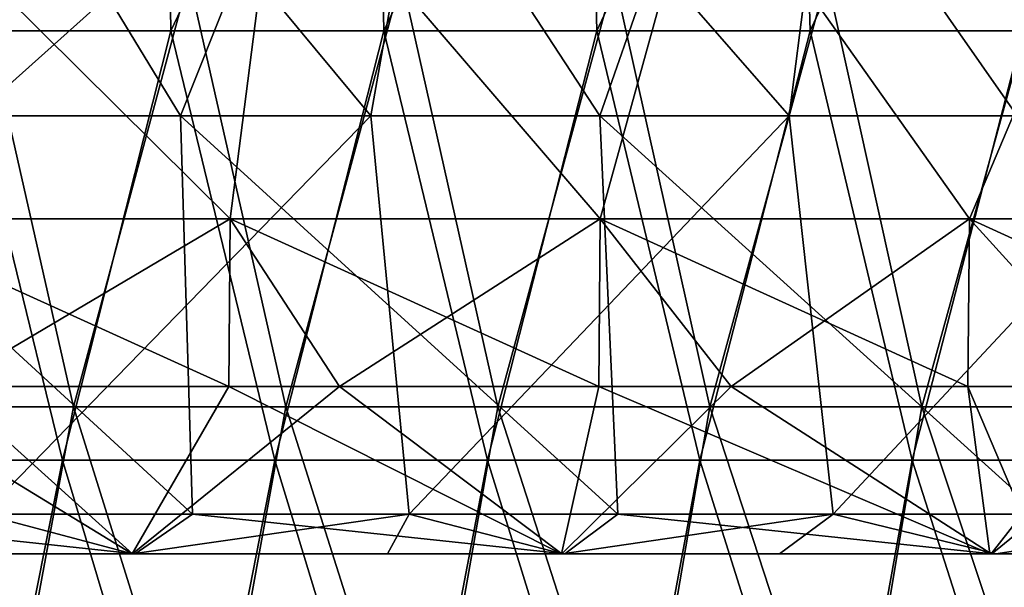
# Model space of a CAD drawing. Header units: inches. Extents: x -3.56 to 3.56, y -0.38 to 0.62.
# Tile 150 of 256: x 0.31 to 0.49, y -0.07 to 0.04. Entities that reach past the tile are written whole.
import ezdxf

# ---------------------------------------------------------------- set-up
doc = ezdxf.new("R2010")
doc.units = ezdxf.units.IN
doc.header["$LTSCALE"] = 65.185185
doc.header["$MEASUREMENT"] = 0
for name, color, linetype in [('11', 7, 'CONTINUOUS'), ('2', 7, 'CONTINUOUS'), ('50', 7, 'CONTINUOUS'), ('51', 7, 'CONTINUOUS'), ('54', 7, 'CONTINUOUS'), ('55', 7, 'CONTINUOUS'), ('57', 7, 'CONTINUOUS')]:
    doc.layers.add(name, color=color, linetype=linetype)

msp = doc.modelspace()

# ---------------------------------------------------------------- linework, layer by layer
at = {"layer": '11', "color": 13, "linetype": 'Continuous', "true_color": 0xd67263}
for points in [[(0.3466, -0.03125, 3.5456), (0.27765, 0, 3.55166), (0.27744, -0.03125, 3.55168), (0.3466, -0.03125, 3.5456)], [(0.27765, 0, -3.55166), (0.34685, 0, -3.54558), (0.29397, -0.03125, -3.55035), (0.27765, 0, -3.55166)], [(0.34685, 0, 3.54558), (0.27765, 0, 3.55166), (0.3466, -0.03125, 3.5456), (0.34685, 0, 3.54558)], [(0.29397, -0.03125, -3.55035), (0.34685, 0, -3.54558), (0.36723, -0.03125, -3.54352), (0.29397, -0.03125, -3.55035)], [(0.41563, -0.03125, 3.53817), (0.34685, 0, 3.54558), (0.3466, -0.03125, 3.5456), (0.41563, -0.03125, 3.53817)], [(0.34685, 0, -3.54558), (0.41591, 0, -3.53814), (0.36723, -0.03125, -3.54352), (0.34685, 0, -3.54558)], [(0.41591, 0, 3.53814), (0.34685, 0, 3.54558), (0.41563, -0.03125, 3.53817), (0.41591, 0, 3.53814)], [(0.36723, -0.03125, -3.54352), (0.41591, 0, -3.53814), (0.44033, -0.03125, -3.53518), (0.36723, -0.03125, -3.54352)], [(0.48451, -0.03125, 3.5294), (0.41591, 0, 3.53814), (0.41563, -0.03125, 3.53817), (0.48451, -0.03125, 3.5294)], [(0.41591, 0, -3.53814), (0.48482, 0, -3.52936), (0.44033, -0.03125, -3.53518), (0.41591, 0, -3.53814)], [(0.48482, 0, 3.52936), (0.41591, 0, 3.53814), (0.48451, -0.03125, 3.5294), (0.48482, 0, 3.52936)], [(0.44033, -0.03125, -3.53518), (0.48482, 0, -3.52936), (0.51324, -0.03125, -3.52534), (0.44033, -0.03125, -3.53518)], [(0.5532, -0.03125, 3.51929), (0.48482, 0, 3.52936), (0.48451, -0.03125, 3.5294), (0.5532, -0.03125, 3.51929)], [(0.48482, 0, -3.52936), (0.55353, 0, -3.51923), (0.51324, -0.03125, -3.52534), (0.48482, 0, -3.52936)], [(0.55353, 0, 3.51923), (0.48482, 0, 3.52936), (0.5532, -0.03125, 3.51929), (0.55353, 0, 3.51923)]]:
    msp.add_3dface(points, dxfattribs=at)
at = {"layer": '2', "color": 13, "linetype": 'Continuous', "true_color": 0xd67263}
for points in [[(0.35582, 0.06998, -3.54469), (0.27765, 0, -3.55166), (0.27624, 0.06998, -3.55177), (0.35582, 0.06998, -3.54469)], [(0.35582, 0.06998, 3.54469), (0.27624, 0.06998, 3.55177), (0.34685, 0, 3.54558), (0.35582, 0.06998, 3.54469)], [(0.34685, 0, 3.54558), (0.27624, 0.06998, 3.55177), (0.27765, 0, 3.55166), (0.34685, 0, 3.54558)], [(0.34685, 0, -3.54558), (0.27765, 0, -3.55166), (0.35582, 0.06998, -3.54469), (0.34685, 0, -3.54558)], [(0.41591, 0, -3.53814), (0.34685, 0, -3.54558), (0.35582, 0.06998, -3.54469), (0.41591, 0, -3.53814)], [(0.41591, 0, 3.53814), (0.35582, 0.06998, 3.54469), (0.34685, 0, 3.54558), (0.41591, 0, 3.53814)], [(0.43522, 0.06998, -3.53581), (0.41591, 0, -3.53814), (0.35582, 0.06998, -3.54469), (0.43522, 0.06998, -3.53581)], [(0.43522, 0.06998, 3.53581), (0.35582, 0.06998, 3.54469), (0.41591, 0, 3.53814), (0.43522, 0.06998, 3.53581)], [(0.48482, 0, -3.52936), (0.41591, 0, -3.53814), (0.43522, 0.06998, -3.53581), (0.48482, 0, -3.52936)], [(0.48482, 0, 3.52936), (0.43522, 0.06998, 3.53581), (0.41591, 0, 3.53814), (0.48482, 0, 3.52936)], [(0.51441, 0.06998, -3.52517), (0.48482, 0, -3.52936), (0.43522, 0.06998, -3.53581), (0.51441, 0.06998, -3.52517)], [(0.51441, 0.06998, 3.52517), (0.43522, 0.06998, 3.53581), (0.48482, 0, 3.52936), (0.51441, 0.06998, 3.52517)], [(0.55353, 0, -3.51923), (0.48482, 0, -3.52936), (0.51441, 0.06998, -3.52517), (0.55353, 0, -3.51923)], [(0.55353, 0, 3.51923), (0.51441, 0.06998, 3.52517), (0.48482, 0, 3.52936), (0.55353, 0, 3.51923)]]:
    msp.add_3dface(points, dxfattribs=at)
at = {"layer": '50', "color": 13, "linetype": 'Continuous', "true_color": 0xd67263}
for points in [[(0.24828, -0.0625, 2.49849), (0.24891, -0.0625, 2.42475), (0.32836, -0.0625, 2.49114), (0.24828, -0.0625, 2.49849)], [(0.2484, -0.0625, 3.52249), (0.24828, -0.0625, 3.43998), (0.3286, -0.0625, 3.5159), (0.2484, -0.0625, 3.52249)], [(0.24828, -0.0625, 3.43998), (0.24828, -0.0625, 3.36152), (0.32836, -0.0625, 3.43276), (0.24828, -0.0625, 3.43998)], [(0.3286, -0.0625, 3.5159), (0.24828, -0.0625, 3.43998), (0.32836, -0.0625, 3.43276), (0.3286, -0.0625, 3.5159)], [(0.24828, -0.0625, 3.36152), (0.24828, -0.0625, 3.28306), (0.32836, -0.0625, 3.35429), (0.24828, -0.0625, 3.36152)], [(0.32836, -0.0625, 3.43276), (0.24828, -0.0625, 3.36152), (0.32836, -0.0625, 3.35429), (0.32836, -0.0625, 3.43276)], [(0.24828, -0.0625, 3.28306), (0.24828, -0.0625, 3.20461), (0.32836, -0.0625, 3.27582), (0.24828, -0.0625, 3.28306)], [(0.32836, -0.0625, 3.35429), (0.24828, -0.0625, 3.28306), (0.32836, -0.0625, 3.27582), (0.32836, -0.0625, 3.35429)], [(0.24828, -0.0625, 3.20461), (0.24828, -0.0625, 3.12615), (0.32836, -0.0625, 3.19735), (0.24828, -0.0625, 3.20461)], [(0.32836, -0.0625, 3.27582), (0.24828, -0.0625, 3.20461), (0.32836, -0.0625, 3.19735), (0.32836, -0.0625, 3.27582)], [(0.24828, -0.0625, 3.12615), (0.24828, -0.0625, 3.04769), (0.32836, -0.0625, 3.11889), (0.24828, -0.0625, 3.12615)], [(0.32836, -0.0625, 3.19735), (0.24828, -0.0625, 3.12615), (0.32836, -0.0625, 3.11889), (0.32836, -0.0625, 3.19735)], [(0.24828, -0.0625, 3.04769), (0.24828, -0.0625, 2.96924), (0.32836, -0.0625, 3.04042), (0.24828, -0.0625, 3.04769)], [(0.32836, -0.0625, 3.11889), (0.24828, -0.0625, 3.04769), (0.32836, -0.0625, 3.04042), (0.32836, -0.0625, 3.11889)], [(0.24828, -0.0625, 2.96924), (0.24828, -0.0625, 2.89078), (0.32836, -0.0625, 2.96195), (0.24828, -0.0625, 2.96924)], [(0.32836, -0.0625, 3.04042), (0.24828, -0.0625, 2.96924), (0.32836, -0.0625, 2.96195), (0.32836, -0.0625, 3.04042)], [(0.24828, -0.0625, 2.89078), (0.24828, -0.0625, 2.81232), (0.32836, -0.0625, 2.88348), (0.24828, -0.0625, 2.89078)], [(0.32836, -0.0625, 2.96195), (0.24828, -0.0625, 2.89078), (0.32836, -0.0625, 2.88348), (0.32836, -0.0625, 2.96195)], [(0.24828, -0.0625, 2.81232), (0.24828, -0.0625, 2.73387), (0.32836, -0.0625, 2.80501), (0.24828, -0.0625, 2.81232)], [(0.32836, -0.0625, 2.88348), (0.24828, -0.0625, 2.81232), (0.32836, -0.0625, 2.80501), (0.32836, -0.0625, 2.88348)], [(0.24828, -0.0625, 2.73387), (0.24828, -0.0625, 2.65541), (0.32836, -0.0625, 2.72655), (0.24828, -0.0625, 2.73387)], [(0.32836, -0.0625, 2.80501), (0.24828, -0.0625, 2.73387), (0.32836, -0.0625, 2.72655), (0.32836, -0.0625, 2.80501)], [(0.24828, -0.0625, 2.65541), (0.24828, -0.0625, 2.57695), (0.32836, -0.0625, 2.64808), (0.24828, -0.0625, 2.65541)], [(0.32836, -0.0625, 2.72655), (0.24828, -0.0625, 2.65541), (0.32836, -0.0625, 2.64808), (0.32836, -0.0625, 2.72655)], [(0.24828, -0.0625, 2.57695), (0.24828, -0.0625, 2.49849), (0.32836, -0.0625, 2.56961), (0.24828, -0.0625, 2.57695)], [(0.32836, -0.0625, 2.64808), (0.24828, -0.0625, 2.57695), (0.32836, -0.0625, 2.56961), (0.32836, -0.0625, 2.64808)], [(0.32836, -0.0625, 2.56961), (0.24828, -0.0625, 2.49849), (0.32836, -0.0625, 2.49114), (0.32836, -0.0625, 2.56961)], [(0.24838, -0.0625, -2.42479), (0.24828, -0.0625, -2.50259), (0.32836, -0.0625, -2.48981), (0.24838, -0.0625, -2.42479)], [(0.24828, -0.0625, -2.50259), (0.24828, -0.0625, -2.58098), (0.32836, -0.0625, -2.56846), (0.24828, -0.0625, -2.50259)], [(0.32836, -0.0625, -2.48981), (0.24828, -0.0625, -2.50259), (0.32836, -0.0625, -2.56846), (0.32836, -0.0625, -2.48981)], [(0.24828, -0.0625, -2.58098), (0.24828, -0.0625, -2.65936), (0.32836, -0.0625, -2.6471), (0.24828, -0.0625, -2.58098)], [(0.32836, -0.0625, -2.56846), (0.24828, -0.0625, -2.58098), (0.32836, -0.0625, -2.6471), (0.32836, -0.0625, -2.56846)], [(0.24828, -0.0625, -2.65936), (0.24828, -0.0625, -2.73775), (0.32836, -0.0625, -2.72575), (0.24828, -0.0625, -2.65936)], [(0.32836, -0.0625, -2.6471), (0.24828, -0.0625, -2.65936), (0.32836, -0.0625, -2.72575), (0.32836, -0.0625, -2.6471)], [(0.24828, -0.0625, -2.73775), (0.24828, -0.0625, -2.81614), (0.32836, -0.0625, -2.8044), (0.24828, -0.0625, -2.73775)], [(0.32836, -0.0625, -2.72575), (0.24828, -0.0625, -2.73775), (0.32836, -0.0625, -2.8044), (0.32836, -0.0625, -2.72575)], [(0.24828, -0.0625, -2.81614), (0.24828, -0.0625, -2.89452), (0.32836, -0.0625, -2.88304), (0.24828, -0.0625, -2.81614)], [(0.32836, -0.0625, -2.8044), (0.24828, -0.0625, -2.81614), (0.32836, -0.0625, -2.88304), (0.32836, -0.0625, -2.8044)], [(0.24828, -0.0625, -2.89452), (0.24828, -0.0625, -2.97291), (0.32836, -0.0625, -2.96169), (0.24828, -0.0625, -2.89452)], [(0.32836, -0.0625, -2.88304), (0.24828, -0.0625, -2.89452), (0.32836, -0.0625, -2.96169), (0.32836, -0.0625, -2.88304)], [(0.24828, -0.0625, -2.97291), (0.24828, -0.0625, -3.0513), (0.32836, -0.0625, -3.04033), (0.24828, -0.0625, -2.97291)], [(0.32836, -0.0625, -2.96169), (0.24828, -0.0625, -2.97291), (0.32836, -0.0625, -3.04033), (0.32836, -0.0625, -2.96169)], [(0.24828, -0.0625, -3.0513), (0.24828, -0.0625, -3.12969), (0.32836, -0.0625, -3.11898), (0.24828, -0.0625, -3.0513)], [(0.32836, -0.0625, -3.04033), (0.24828, -0.0625, -3.0513), (0.32836, -0.0625, -3.11898), (0.32836, -0.0625, -3.04033)], [(0.24828, -0.0625, -3.12969), (0.24828, -0.0625, -3.20807), (0.32836, -0.0625, -3.19762), (0.24828, -0.0625, -3.12969)], [(0.32836, -0.0625, -3.11898), (0.24828, -0.0625, -3.12969), (0.32836, -0.0625, -3.19762), (0.32836, -0.0625, -3.11898)], [(0.24828, -0.0625, -3.20807), (0.24828, -0.0625, -3.28646), (0.32836, -0.0625, -3.27627), (0.24828, -0.0625, -3.20807)], [(0.32836, -0.0625, -3.19762), (0.24828, -0.0625, -3.20807), (0.32836, -0.0625, -3.27627), (0.32836, -0.0625, -3.19762)], [(0.24828, -0.0625, -3.28646), (0.24828, -0.0625, -3.36485), (0.32836, -0.0625, -3.35491), (0.24828, -0.0625, -3.28646)], [(0.32836, -0.0625, -3.27627), (0.24828, -0.0625, -3.28646), (0.32836, -0.0625, -3.35491), (0.32836, -0.0625, -3.27627)], [(0.24828, -0.0625, -3.36485), (0.24828, -0.0625, -3.44324), (0.32836, -0.0625, -3.43356), (0.24828, -0.0625, -3.36485)], [(0.32836, -0.0625, -3.35491), (0.24828, -0.0625, -3.36485), (0.32836, -0.0625, -3.43356), (0.32836, -0.0625, -3.35491)], [(0.24828, -0.0625, -3.44324), (0.24837, -0.0625, -3.5225), (0.32866, -0.0625, -3.51592), (0.24828, -0.0625, -3.44324)], [(0.24828, -0.0625, -3.44324), (0.32866, -0.0625, -3.51592), (0.32836, -0.0625, -3.43356), (0.24828, -0.0625, -3.44324)], [(0.32913, -0.0625, -2.41516), (0.24838, -0.0625, -2.42479), (0.32836, -0.0625, -2.48981), (0.32913, -0.0625, -2.41516)], [(0.24891, -0.0625, 2.42475), (0.32864, -0.0625, 2.41524), (0.32836, -0.0625, 2.49114), (0.24891, -0.0625, 2.42475)], [(0.32836, -0.0625, 2.49114), (0.32864, -0.0625, 2.41524), (0.40844, -0.0625, 2.47991), (0.32836, -0.0625, 2.49114)], [(0.3286, -0.0625, 3.5159), (0.32836, -0.0625, 3.43276), (0.4087, -0.0625, 3.50749), (0.3286, -0.0625, 3.5159)], [(0.32836, -0.0625, 3.43276), (0.32836, -0.0625, 3.35429), (0.40844, -0.0625, 3.42524), (0.32836, -0.0625, 3.43276)], [(0.4087, -0.0625, 3.50749), (0.32836, -0.0625, 3.43276), (0.40844, -0.0625, 3.42524), (0.4087, -0.0625, 3.50749)], [(0.32836, -0.0625, 3.35429), (0.32836, -0.0625, 3.27582), (0.40844, -0.0625, 3.34646), (0.32836, -0.0625, 3.35429)], [(0.40844, -0.0625, 3.42524), (0.32836, -0.0625, 3.35429), (0.40844, -0.0625, 3.34646), (0.40844, -0.0625, 3.42524)], [(0.32836, -0.0625, 3.27582), (0.32836, -0.0625, 3.19735), (0.40844, -0.0625, 3.26768), (0.32836, -0.0625, 3.27582)], [(0.40844, -0.0625, 3.34646), (0.32836, -0.0625, 3.27582), (0.40844, -0.0625, 3.26768), (0.40844, -0.0625, 3.34646)], [(0.32836, -0.0625, 3.19735), (0.32836, -0.0625, 3.11889), (0.40844, -0.0625, 3.18891), (0.32836, -0.0625, 3.19735)], [(0.40844, -0.0625, 3.26768), (0.32836, -0.0625, 3.19735), (0.40844, -0.0625, 3.18891), (0.40844, -0.0625, 3.26768)], [(0.32836, -0.0625, 3.11889), (0.32836, -0.0625, 3.04042), (0.40844, -0.0625, 3.11013), (0.32836, -0.0625, 3.11889)], [(0.40844, -0.0625, 3.18891), (0.32836, -0.0625, 3.11889), (0.40844, -0.0625, 3.11013), (0.40844, -0.0625, 3.18891)], [(0.32836, -0.0625, 3.04042), (0.32836, -0.0625, 2.96195), (0.40844, -0.0625, 3.03135), (0.32836, -0.0625, 3.04042)], [(0.40844, -0.0625, 3.11013), (0.32836, -0.0625, 3.04042), (0.40844, -0.0625, 3.03135), (0.40844, -0.0625, 3.11013)], [(0.32836, -0.0625, 2.96195), (0.32836, -0.0625, 2.88348), (0.40844, -0.0625, 2.95257), (0.32836, -0.0625, 2.96195)], [(0.40844, -0.0625, 3.03135), (0.32836, -0.0625, 2.96195), (0.40844, -0.0625, 2.95257), (0.40844, -0.0625, 3.03135)], [(0.32836, -0.0625, 2.88348), (0.32836, -0.0625, 2.80501), (0.40844, -0.0625, 2.8738), (0.32836, -0.0625, 2.88348)], [(0.40844, -0.0625, 2.95257), (0.32836, -0.0625, 2.88348), (0.40844, -0.0625, 2.8738), (0.40844, -0.0625, 2.95257)], [(0.32836, -0.0625, 2.80501), (0.32836, -0.0625, 2.72655), (0.40844, -0.0625, 2.79502), (0.32836, -0.0625, 2.80501)], [(0.40844, -0.0625, 2.8738), (0.32836, -0.0625, 2.80501), (0.40844, -0.0625, 2.79502), (0.40844, -0.0625, 2.8738)], [(0.32836, -0.0625, 2.72655), (0.32836, -0.0625, 2.64808), (0.40844, -0.0625, 2.71624), (0.32836, -0.0625, 2.72655)], [(0.40844, -0.0625, 2.79502), (0.32836, -0.0625, 2.72655), (0.40844, -0.0625, 2.71624), (0.40844, -0.0625, 2.79502)], [(0.32836, -0.0625, 2.64808), (0.32836, -0.0625, 2.56961), (0.40844, -0.0625, 2.63746), (0.32836, -0.0625, 2.64808)], [(0.40844, -0.0625, 2.71624), (0.32836, -0.0625, 2.64808), (0.40844, -0.0625, 2.63746), (0.40844, -0.0625, 2.71624)], [(0.32836, -0.0625, 2.56961), (0.32836, -0.0625, 2.49114), (0.40844, -0.0625, 2.55869), (0.32836, -0.0625, 2.56961)], [(0.40844, -0.0625, 2.63746), (0.32836, -0.0625, 2.56961), (0.40844, -0.0625, 2.55869), (0.40844, -0.0625, 2.63746)], [(0.40844, -0.0625, 2.55869), (0.32836, -0.0625, 2.49114), (0.40844, -0.0625, 2.47991), (0.40844, -0.0625, 2.55869)], [(0.32836, -0.0625, -3.43356), (0.32866, -0.0625, -3.51592), (0.40876, -0.0625, -3.5075), (0.32836, -0.0625, -3.43356)], [(0.32913, -0.0625, -2.41516), (0.32836, -0.0625, -2.48981), (0.40844, -0.0625, -2.47704), (0.32913, -0.0625, -2.41516)], [(0.32836, -0.0625, -2.48981), (0.32836, -0.0625, -2.56846), (0.40844, -0.0625, -2.55594), (0.32836, -0.0625, -2.48981)], [(0.40844, -0.0625, -2.47704), (0.32836, -0.0625, -2.48981), (0.40844, -0.0625, -2.55594), (0.40844, -0.0625, -2.47704)], [(0.32836, -0.0625, -2.56846), (0.32836, -0.0625, -2.6471), (0.40844, -0.0625, -2.63485), (0.32836, -0.0625, -2.56846)], [(0.40844, -0.0625, -2.55594), (0.32836, -0.0625, -2.56846), (0.40844, -0.0625, -2.63485), (0.40844, -0.0625, -2.55594)], [(0.32836, -0.0625, -2.6471), (0.32836, -0.0625, -2.72575), (0.40844, -0.0625, -2.71375), (0.32836, -0.0625, -2.6471)], [(0.40844, -0.0625, -2.63485), (0.32836, -0.0625, -2.6471), (0.40844, -0.0625, -2.71375), (0.40844, -0.0625, -2.63485)], [(0.32836, -0.0625, -2.72575), (0.32836, -0.0625, -2.8044), (0.40844, -0.0625, -2.79265), (0.32836, -0.0625, -2.72575)], [(0.40844, -0.0625, -2.71375), (0.32836, -0.0625, -2.72575), (0.40844, -0.0625, -2.79265), (0.40844, -0.0625, -2.71375)], [(0.32836, -0.0625, -2.8044), (0.32836, -0.0625, -2.88304), (0.40844, -0.0625, -2.87156), (0.32836, -0.0625, -2.8044)], [(0.40844, -0.0625, -2.79265), (0.32836, -0.0625, -2.8044), (0.40844, -0.0625, -2.87156), (0.40844, -0.0625, -2.79265)], [(0.32836, -0.0625, -2.88304), (0.32836, -0.0625, -2.96169), (0.40844, -0.0625, -2.95046), (0.32836, -0.0625, -2.88304)], [(0.40844, -0.0625, -2.87156), (0.32836, -0.0625, -2.88304), (0.40844, -0.0625, -2.95046), (0.40844, -0.0625, -2.87156)], [(0.32836, -0.0625, -2.96169), (0.32836, -0.0625, -3.04033), (0.40844, -0.0625, -3.02936), (0.32836, -0.0625, -2.96169)], [(0.40844, -0.0625, -2.95046), (0.32836, -0.0625, -2.96169), (0.40844, -0.0625, -3.02936), (0.40844, -0.0625, -2.95046)], [(0.32836, -0.0625, -3.04033), (0.32836, -0.0625, -3.11898), (0.40844, -0.0625, -3.10827), (0.32836, -0.0625, -3.04033)], [(0.40844, -0.0625, -3.02936), (0.32836, -0.0625, -3.04033), (0.40844, -0.0625, -3.10827), (0.40844, -0.0625, -3.02936)], [(0.32836, -0.0625, -3.11898), (0.32836, -0.0625, -3.19762), (0.40844, -0.0625, -3.18717), (0.32836, -0.0625, -3.11898)], [(0.40844, -0.0625, -3.10827), (0.32836, -0.0625, -3.11898), (0.40844, -0.0625, -3.18717), (0.40844, -0.0625, -3.10827)], [(0.32836, -0.0625, -3.19762), (0.32836, -0.0625, -3.27627), (0.40844, -0.0625, -3.26608), (0.32836, -0.0625, -3.19762)], [(0.40844, -0.0625, -3.18717), (0.32836, -0.0625, -3.19762), (0.40844, -0.0625, -3.26608), (0.40844, -0.0625, -3.18717)], [(0.32836, -0.0625, -3.27627), (0.32836, -0.0625, -3.35491), (0.40844, -0.0625, -3.34498), (0.32836, -0.0625, -3.27627)], [(0.40844, -0.0625, -3.26608), (0.32836, -0.0625, -3.27627), (0.40844, -0.0625, -3.34498), (0.40844, -0.0625, -3.26608)], [(0.32836, -0.0625, -3.35491), (0.32836, -0.0625, -3.43356), (0.40844, -0.0625, -3.42388), (0.32836, -0.0625, -3.35491)], [(0.40844, -0.0625, -3.34498), (0.32836, -0.0625, -3.35491), (0.40844, -0.0625, -3.42388), (0.40844, -0.0625, -3.34498)], [(0.32836, -0.0625, -3.43356), (0.40876, -0.0625, -3.5075), (0.40844, -0.0625, -3.42388), (0.32836, -0.0625, -3.43356)], [(0.32864, -0.0625, 2.41524), (0.37621, -0.0625, 2.40828), (0.40844, -0.0625, 2.47991), (0.32864, -0.0625, 2.41524)], [(0.40932, -0.0625, -2.40289), (0.32913, -0.0625, -2.41516), (0.40844, -0.0625, -2.47704), (0.40932, -0.0625, -2.40289)], [(0.40844, -0.0625, 2.47991), (0.37621, -0.0625, 2.40828), (0.40886, -0.0625, 2.40294), (0.40844, -0.0625, 2.47991)], [(0.4087, -0.0625, 3.50749), (0.40844, -0.0625, 3.42524), (0.48857, -0.0625, 3.49727), (0.4087, -0.0625, 3.50749)], [(0.40844, -0.0625, 3.42524), (0.40844, -0.0625, 3.34646), (0.48852, -0.0625, 3.41728), (0.40844, -0.0625, 3.42524)], [(0.48857, -0.0625, 3.49727), (0.40844, -0.0625, 3.42524), (0.48852, -0.0625, 3.41728), (0.48857, -0.0625, 3.49727)], [(0.40844, -0.0625, 3.34646), (0.40844, -0.0625, 3.26768), (0.48852, -0.0625, 3.33775), (0.40844, -0.0625, 3.34646)], [(0.48852, -0.0625, 3.41728), (0.40844, -0.0625, 3.34646), (0.48852, -0.0625, 3.33775), (0.48852, -0.0625, 3.41728)], [(0.40844, -0.0625, 3.26768), (0.40844, -0.0625, 3.18891), (0.48852, -0.0625, 3.25822), (0.40844, -0.0625, 3.26768)], [(0.48852, -0.0625, 3.33775), (0.40844, -0.0625, 3.26768), (0.48852, -0.0625, 3.25822), (0.48852, -0.0625, 3.33775)], [(0.40844, -0.0625, 3.18891), (0.40844, -0.0625, 3.11013), (0.48852, -0.0625, 3.17868), (0.40844, -0.0625, 3.18891)], [(0.48852, -0.0625, 3.25822), (0.40844, -0.0625, 3.18891), (0.48852, -0.0625, 3.17868), (0.48852, -0.0625, 3.25822)], [(0.40844, -0.0625, 3.11013), (0.40844, -0.0625, 3.03135), (0.48852, -0.0625, 3.09915), (0.40844, -0.0625, 3.11013)], [(0.48852, -0.0625, 3.17868), (0.40844, -0.0625, 3.11013), (0.48852, -0.0625, 3.09915), (0.48852, -0.0625, 3.17868)], [(0.40844, -0.0625, 3.03135), (0.40844, -0.0625, 2.95257), (0.48852, -0.0625, 3.01962), (0.40844, -0.0625, 3.03135)], [(0.48852, -0.0625, 3.09915), (0.40844, -0.0625, 3.03135), (0.48852, -0.0625, 3.01962), (0.48852, -0.0625, 3.09915)], [(0.40844, -0.0625, 2.95257), (0.40844, -0.0625, 2.8738), (0.48852, -0.0625, 2.94009), (0.40844, -0.0625, 2.95257)], [(0.48852, -0.0625, 3.01962), (0.40844, -0.0625, 2.95257), (0.48852, -0.0625, 2.94009), (0.48852, -0.0625, 3.01962)], [(0.40844, -0.0625, 2.8738), (0.40844, -0.0625, 2.79502), (0.48852, -0.0625, 2.86056), (0.40844, -0.0625, 2.8738)], [(0.48852, -0.0625, 2.94009), (0.40844, -0.0625, 2.8738), (0.48852, -0.0625, 2.86056), (0.48852, -0.0625, 2.94009)], [(0.40844, -0.0625, 2.79502), (0.40844, -0.0625, 2.71624), (0.48852, -0.0625, 2.78103), (0.40844, -0.0625, 2.79502)], [(0.48852, -0.0625, 2.86056), (0.40844, -0.0625, 2.79502), (0.48852, -0.0625, 2.78103), (0.48852, -0.0625, 2.86056)], [(0.40844, -0.0625, 2.71624), (0.40844, -0.0625, 2.63746), (0.48852, -0.0625, 2.7015), (0.40844, -0.0625, 2.71624)], [(0.48852, -0.0625, 2.78103), (0.40844, -0.0625, 2.71624), (0.48852, -0.0625, 2.7015), (0.48852, -0.0625, 2.78103)], [(0.40844, -0.0625, 2.63746), (0.40844, -0.0625, 2.55869), (0.48852, -0.0625, 2.62197), (0.40844, -0.0625, 2.63746)], [(0.48852, -0.0625, 2.7015), (0.40844, -0.0625, 2.63746), (0.48852, -0.0625, 2.62197), (0.48852, -0.0625, 2.7015)], [(0.40844, -0.0625, 2.55869), (0.40844, -0.0625, 2.47991), (0.48852, -0.0625, 2.54244), (0.40844, -0.0625, 2.55869)], [(0.48852, -0.0625, 2.62197), (0.40844, -0.0625, 2.55869), (0.48852, -0.0625, 2.54244), (0.48852, -0.0625, 2.62197)], [(0.40844, -0.0625, 2.47991), (0.40886, -0.0625, 2.40294), (0.48852, -0.0625, 2.46291), (0.40844, -0.0625, 2.47991)], [(0.48852, -0.0625, 2.54244), (0.40844, -0.0625, 2.47991), (0.48852, -0.0625, 2.46291), (0.48852, -0.0625, 2.54244)], [(0.40844, -0.0625, -3.42388), (0.40876, -0.0625, -3.5075), (0.48882, -0.0625, -3.49723), (0.40844, -0.0625, -3.42388)], [(0.40932, -0.0625, -2.40289), (0.40844, -0.0625, -2.47704), (0.48852, -0.0625, -2.46426), (0.40932, -0.0625, -2.40289)], [(0.40844, -0.0625, -2.47704), (0.40844, -0.0625, -2.55594), (0.48852, -0.0625, -2.54343), (0.40844, -0.0625, -2.47704)], [(0.48852, -0.0625, -2.46426), (0.40844, -0.0625, -2.47704), (0.48852, -0.0625, -2.54343), (0.48852, -0.0625, -2.46426)], [(0.40844, -0.0625, -2.55594), (0.40844, -0.0625, -2.63485), (0.48852, -0.0625, -2.62259), (0.40844, -0.0625, -2.55594)], [(0.48852, -0.0625, -2.54343), (0.40844, -0.0625, -2.55594), (0.48852, -0.0625, -2.62259), (0.48852, -0.0625, -2.54343)], [(0.40844, -0.0625, -2.63485), (0.40844, -0.0625, -2.71375), (0.48852, -0.0625, -2.70175), (0.40844, -0.0625, -2.63485)], [(0.48852, -0.0625, -2.62259), (0.40844, -0.0625, -2.63485), (0.48852, -0.0625, -2.70175), (0.48852, -0.0625, -2.62259)], [(0.40844, -0.0625, -2.71375), (0.40844, -0.0625, -2.79265), (0.48852, -0.0625, -2.78091), (0.40844, -0.0625, -2.71375)], [(0.48852, -0.0625, -2.70175), (0.40844, -0.0625, -2.71375), (0.48852, -0.0625, -2.78091), (0.48852, -0.0625, -2.70175)], [(0.40844, -0.0625, -2.79265), (0.40844, -0.0625, -2.87156), (0.48852, -0.0625, -2.86007), (0.40844, -0.0625, -2.79265)], [(0.48852, -0.0625, -2.78091), (0.40844, -0.0625, -2.79265), (0.48852, -0.0625, -2.86007), (0.48852, -0.0625, -2.78091)], [(0.40844, -0.0625, -2.87156), (0.40844, -0.0625, -2.95046), (0.48852, -0.0625, -2.93924), (0.40844, -0.0625, -2.87156)], [(0.48852, -0.0625, -2.86007), (0.40844, -0.0625, -2.87156), (0.48852, -0.0625, -2.93924), (0.48852, -0.0625, -2.86007)], [(0.40844, -0.0625, -2.95046), (0.40844, -0.0625, -3.02936), (0.48852, -0.0625, -3.0184), (0.40844, -0.0625, -2.95046)], [(0.48852, -0.0625, -2.93924), (0.40844, -0.0625, -2.95046), (0.48852, -0.0625, -3.0184), (0.48852, -0.0625, -2.93924)], [(0.40844, -0.0625, -3.02936), (0.40844, -0.0625, -3.10827), (0.48852, -0.0625, -3.09756), (0.40844, -0.0625, -3.02936)], [(0.48852, -0.0625, -3.0184), (0.40844, -0.0625, -3.02936), (0.48852, -0.0625, -3.09756), (0.48852, -0.0625, -3.0184)], [(0.40844, -0.0625, -3.10827), (0.40844, -0.0625, -3.18717), (0.48852, -0.0625, -3.17672), (0.40844, -0.0625, -3.10827)], [(0.48852, -0.0625, -3.09756), (0.40844, -0.0625, -3.10827), (0.48852, -0.0625, -3.17672), (0.48852, -0.0625, -3.09756)], [(0.40844, -0.0625, -3.18717), (0.40844, -0.0625, -3.26608), (0.48852, -0.0625, -3.25588), (0.40844, -0.0625, -3.18717)], [(0.48852, -0.0625, -3.17672), (0.40844, -0.0625, -3.18717), (0.48852, -0.0625, -3.25588), (0.48852, -0.0625, -3.17672)], [(0.40844, -0.0625, -3.26608), (0.40844, -0.0625, -3.34498), (0.48852, -0.0625, -3.33505), (0.40844, -0.0625, -3.26608)], [(0.48852, -0.0625, -3.25588), (0.40844, -0.0625, -3.26608), (0.48852, -0.0625, -3.33505), (0.48852, -0.0625, -3.25588)], [(0.40844, -0.0625, -3.34498), (0.40844, -0.0625, -3.42388), (0.48852, -0.0625, -3.41421), (0.40844, -0.0625, -3.34498)], [(0.48852, -0.0625, -3.33505), (0.40844, -0.0625, -3.34498), (0.48852, -0.0625, -3.41421), (0.48852, -0.0625, -3.33505)], [(0.40844, -0.0625, -3.42388), (0.48882, -0.0625, -3.49723), (0.48852, -0.0625, -3.41421), (0.40844, -0.0625, -3.42388)], [(0.40886, -0.0625, 2.40294), (0.44933, -0.0625, 2.3957), (0.48852, -0.0625, 2.46291), (0.40886, -0.0625, 2.40294)], [(0.48898, -0.0625, -2.38794), (0.40932, -0.0625, -2.40289), (0.48852, -0.0625, -2.46426), (0.48898, -0.0625, -2.38794)], [(0.48852, -0.0625, 2.46291), (0.44933, -0.0625, 2.3957), (0.48968, -0.0625, 2.38778), (0.48852, -0.0625, 2.46291)], [(0.48857, -0.0625, 3.49727), (0.48852, -0.0625, 3.41728), (0.49772, -0.0625, 3.49598), (0.48857, -0.0625, 3.49727)], [(0.48852, -0.0625, 3.41728), (0.48852, -0.0625, 3.33775), (0.5686, -0.0625, 3.40237), (0.48852, -0.0625, 3.41728)], [(0.49772, -0.0625, 3.49598), (0.48852, -0.0625, 3.41728), (0.56916, -0.0625, 3.48507), (0.49772, -0.0625, 3.49598)], [(0.56916, -0.0625, 3.48507), (0.48852, -0.0625, 3.41728), (0.5686, -0.0625, 3.40237), (0.56916, -0.0625, 3.48507)], [(0.48852, -0.0625, 3.33775), (0.48852, -0.0625, 3.25822), (0.5686, -0.0625, 3.32262), (0.48852, -0.0625, 3.33775)], [(0.5686, -0.0625, 3.40237), (0.48852, -0.0625, 3.33775), (0.5686, -0.0625, 3.32262), (0.5686, -0.0625, 3.40237)], [(0.48852, -0.0625, 3.25822), (0.48852, -0.0625, 3.17868), (0.5686, -0.0625, 3.24287), (0.48852, -0.0625, 3.25822)], [(0.5686, -0.0625, 3.32262), (0.48852, -0.0625, 3.25822), (0.5686, -0.0625, 3.24287), (0.5686, -0.0625, 3.32262)], [(0.48852, -0.0625, 3.17868), (0.48852, -0.0625, 3.09915), (0.5686, -0.0625, 3.16312), (0.48852, -0.0625, 3.17868)], [(0.5686, -0.0625, 3.24287), (0.48852, -0.0625, 3.17868), (0.5686, -0.0625, 3.16312), (0.5686, -0.0625, 3.24287)], [(0.48852, -0.0625, 3.09915), (0.48852, -0.0625, 3.01962), (0.5686, -0.0625, 3.08337), (0.48852, -0.0625, 3.09915)], [(0.5686, -0.0625, 3.16312), (0.48852, -0.0625, 3.09915), (0.5686, -0.0625, 3.08337), (0.5686, -0.0625, 3.16312)], [(0.48852, -0.0625, 3.01962), (0.48852, -0.0625, 2.94009), (0.5686, -0.0625, 3.00362), (0.48852, -0.0625, 3.01962)], [(0.5686, -0.0625, 3.08337), (0.48852, -0.0625, 3.01962), (0.5686, -0.0625, 3.00362), (0.5686, -0.0625, 3.08337)], [(0.48852, -0.0625, 2.94009), (0.48852, -0.0625, 2.86056), (0.5686, -0.0625, 2.92387), (0.48852, -0.0625, 2.94009)], [(0.5686, -0.0625, 3.00362), (0.48852, -0.0625, 2.94009), (0.5686, -0.0625, 2.92387), (0.5686, -0.0625, 3.00362)], [(0.48852, -0.0625, 2.86056), (0.48852, -0.0625, 2.78103), (0.5686, -0.0625, 2.84412), (0.48852, -0.0625, 2.86056)], [(0.5686, -0.0625, 2.92387), (0.48852, -0.0625, 2.86056), (0.5686, -0.0625, 2.84412), (0.5686, -0.0625, 2.92387)], [(0.48852, -0.0625, 2.78103), (0.48852, -0.0625, 2.7015), (0.5686, -0.0625, 2.76437), (0.48852, -0.0625, 2.78103)], [(0.5686, -0.0625, 2.84412), (0.48852, -0.0625, 2.78103), (0.5686, -0.0625, 2.76437), (0.5686, -0.0625, 2.84412)], [(0.48852, -0.0625, 2.7015), (0.48852, -0.0625, 2.62197), (0.5686, -0.0625, 2.68462), (0.48852, -0.0625, 2.7015)], [(0.5686, -0.0625, 2.76437), (0.48852, -0.0625, 2.7015), (0.5686, -0.0625, 2.68462), (0.5686, -0.0625, 2.76437)], [(0.48852, -0.0625, 2.62197), (0.48852, -0.0625, 2.54244), (0.5686, -0.0625, 2.60487), (0.48852, -0.0625, 2.62197)], [(0.5686, -0.0625, 2.68462), (0.48852, -0.0625, 2.62197), (0.5686, -0.0625, 2.60487), (0.5686, -0.0625, 2.68462)], [(0.48852, -0.0625, 2.54244), (0.48852, -0.0625, 2.46291), (0.5686, -0.0625, 2.52512), (0.48852, -0.0625, 2.54244)], [(0.5686, -0.0625, 2.60487), (0.48852, -0.0625, 2.54244), (0.5686, -0.0625, 2.52512), (0.5686, -0.0625, 2.60487)], [(0.48852, -0.0625, 2.46291), (0.48968, -0.0625, 2.38778), (0.5686, -0.0625, 2.44537), (0.48852, -0.0625, 2.46291)], [(0.5686, -0.0625, 2.52512), (0.48852, -0.0625, 2.46291), (0.5686, -0.0625, 2.44537), (0.5686, -0.0625, 2.52512)], [(0.48852, -0.0625, -3.41421), (0.48882, -0.0625, -3.49723), (0.56871, -0.0625, -3.48512), (0.48852, -0.0625, -3.41421)], [(0.48898, -0.0625, -2.38794), (0.48852, -0.0625, -2.46426), (0.5686, -0.0625, -2.44912), (0.48898, -0.0625, -2.38794)], [(0.48852, -0.0625, -2.46426), (0.48852, -0.0625, -2.54343), (0.5686, -0.0625, -2.52872), (0.48852, -0.0625, -2.46426)], [(0.5686, -0.0625, -2.44912), (0.48852, -0.0625, -2.46426), (0.5686, -0.0625, -2.52872), (0.5686, -0.0625, -2.44912)], [(0.48852, -0.0625, -2.54343), (0.48852, -0.0625, -2.62259), (0.5686, -0.0625, -2.60832), (0.48852, -0.0625, -2.54343)], [(0.5686, -0.0625, -2.52872), (0.48852, -0.0625, -2.54343), (0.5686, -0.0625, -2.60832), (0.5686, -0.0625, -2.52872)], [(0.48852, -0.0625, -2.62259), (0.48852, -0.0625, -2.70175), (0.5686, -0.0625, -2.68793), (0.48852, -0.0625, -2.62259)], [(0.5686, -0.0625, -2.60832), (0.48852, -0.0625, -2.62259), (0.5686, -0.0625, -2.68793), (0.5686, -0.0625, -2.60832)], [(0.48852, -0.0625, -2.70175), (0.48852, -0.0625, -2.78091), (0.5686, -0.0625, -2.76753), (0.48852, -0.0625, -2.70175)], [(0.5686, -0.0625, -2.68793), (0.48852, -0.0625, -2.70175), (0.5686, -0.0625, -2.76753), (0.5686, -0.0625, -2.68793)], [(0.48852, -0.0625, -2.78091), (0.48852, -0.0625, -2.86007), (0.5686, -0.0625, -2.84713), (0.48852, -0.0625, -2.78091)], [(0.5686, -0.0625, -2.76753), (0.48852, -0.0625, -2.78091), (0.5686, -0.0625, -2.84713), (0.5686, -0.0625, -2.76753)], [(0.48852, -0.0625, -2.86007), (0.48852, -0.0625, -2.93924), (0.5686, -0.0625, -2.92673), (0.48852, -0.0625, -2.86007)], [(0.5686, -0.0625, -2.84713), (0.48852, -0.0625, -2.86007), (0.5686, -0.0625, -2.92673), (0.5686, -0.0625, -2.84713)], [(0.48852, -0.0625, -2.93924), (0.48852, -0.0625, -3.0184), (0.5686, -0.0625, -3.00634), (0.48852, -0.0625, -2.93924)], [(0.5686, -0.0625, -2.92673), (0.48852, -0.0625, -2.93924), (0.5686, -0.0625, -3.00634), (0.5686, -0.0625, -2.92673)], [(0.48852, -0.0625, -3.0184), (0.48852, -0.0625, -3.09756), (0.5686, -0.0625, -3.08594), (0.48852, -0.0625, -3.0184)], [(0.5686, -0.0625, -3.00634), (0.48852, -0.0625, -3.0184), (0.5686, -0.0625, -3.08594), (0.5686, -0.0625, -3.00634)], [(0.48852, -0.0625, -3.09756), (0.48852, -0.0625, -3.17672), (0.5686, -0.0625, -3.16554), (0.48852, -0.0625, -3.09756)], [(0.5686, -0.0625, -3.08594), (0.48852, -0.0625, -3.09756), (0.5686, -0.0625, -3.16554), (0.5686, -0.0625, -3.08594)], [(0.48852, -0.0625, -3.17672), (0.48852, -0.0625, -3.25588), (0.5686, -0.0625, -3.24514), (0.48852, -0.0625, -3.17672)], [(0.5686, -0.0625, -3.16554), (0.48852, -0.0625, -3.17672), (0.5686, -0.0625, -3.24514), (0.5686, -0.0625, -3.16554)], [(0.48852, -0.0625, -3.25588), (0.48852, -0.0625, -3.33505), (0.5686, -0.0625, -3.32475), (0.48852, -0.0625, -3.25588)], [(0.5686, -0.0625, -3.24514), (0.48852, -0.0625, -3.25588), (0.5686, -0.0625, -3.32475), (0.5686, -0.0625, -3.24514)], [(0.48852, -0.0625, -3.33505), (0.48852, -0.0625, -3.41421), (0.5686, -0.0625, -3.40435), (0.48852, -0.0625, -3.33505)], [(0.5686, -0.0625, -3.32475), (0.48852, -0.0625, -3.33505), (0.5686, -0.0625, -3.40435), (0.5686, -0.0625, -3.32475)], [(0.48852, -0.0625, -3.41421), (0.56871, -0.0625, -3.48512), (0.5686, -0.0625, -3.40435), (0.48852, -0.0625, -3.41421)], [(0.54289, -0.0625, -2.37625), (0.48898, -0.0625, -2.38794), (0.5686, -0.0625, -2.44912), (0.54289, -0.0625, -2.37625)], [(0.48968, -0.0625, 2.38778), (0.52988, -0.0625, 2.37919), (0.5686, -0.0625, 2.44537), (0.48968, -0.0625, 2.38778)]]:
    msp.add_3dface(points, dxfattribs=at)
at = {"layer": '51', "color": 13, "linetype": 'Continuous', "true_color": 0xd67263}
for points in [[(0.24837, -0.0625, -3.5225), (0.29397, -0.03125, -3.55035), (0.32866, -0.0625, -3.51592), (0.24837, -0.0625, -3.5225)], [(0.27744, -0.03125, 3.55168), (0.2484, -0.0625, 3.52249), (0.3286, -0.0625, 3.5159), (0.27744, -0.03125, 3.55168)], [(0.3466, -0.03125, 3.5456), (0.27744, -0.03125, 3.55168), (0.3286, -0.0625, 3.5159), (0.3466, -0.03125, 3.5456)], [(0.29397, -0.03125, -3.55035), (0.36723, -0.03125, -3.54352), (0.32866, -0.0625, -3.51592), (0.29397, -0.03125, -3.55035)], [(0.3466, -0.03125, 3.5456), (0.3286, -0.0625, 3.5159), (0.4087, -0.0625, 3.50749), (0.3466, -0.03125, 3.5456)], [(0.32866, -0.0625, -3.51592), (0.36723, -0.03125, -3.54352), (0.40876, -0.0625, -3.5075), (0.32866, -0.0625, -3.51592)], [(0.41563, -0.03125, 3.53817), (0.3466, -0.03125, 3.5456), (0.4087, -0.0625, 3.50749), (0.41563, -0.03125, 3.53817)], [(0.36723, -0.03125, -3.54352), (0.44033, -0.03125, -3.53518), (0.40876, -0.0625, -3.5075), (0.36723, -0.03125, -3.54352)], [(0.41563, -0.03125, 3.53817), (0.4087, -0.0625, 3.50749), (0.48857, -0.0625, 3.49727), (0.41563, -0.03125, 3.53817)], [(0.40876, -0.0625, -3.5075), (0.44033, -0.03125, -3.53518), (0.48882, -0.0625, -3.49723), (0.40876, -0.0625, -3.5075)], [(0.48451, -0.03125, 3.5294), (0.41563, -0.03125, 3.53817), (0.48857, -0.0625, 3.49727), (0.48451, -0.03125, 3.5294)], [(0.44033, -0.03125, -3.53518), (0.51324, -0.03125, -3.52534), (0.48882, -0.0625, -3.49723), (0.44033, -0.03125, -3.53518)], [(0.5532, -0.03125, 3.51929), (0.48451, -0.03125, 3.5294), (0.49772, -0.0625, 3.49598), (0.5532, -0.03125, 3.51929)], [(0.48451, -0.03125, 3.5294), (0.48857, -0.0625, 3.49727), (0.49772, -0.0625, 3.49598), (0.48451, -0.03125, 3.5294)], [(0.48882, -0.0625, -3.49723), (0.51324, -0.03125, -3.52534), (0.56871, -0.0625, -3.48512), (0.48882, -0.0625, -3.49723)]]:
    msp.add_3dface(points, dxfattribs=at)
at = {"layer": '54', "color": 13, "linetype": 'Continuous', "true_color": 0xd67263}
for points in [[(0.23626, 0.0935, 2.36322), (0.3114, 0.0935, 2.3545), (0.29461, 0.01924, 2.38664), (0.23626, 0.0935, 2.36322)], [(0.33758, 0.01924, -2.38094), (0.29232, 0.0935, -2.35694), (0.25894, 0.01924, -2.39077), (0.33758, 0.01924, -2.38094)], [(0.36724, 0.0935, -2.34643), (0.29232, 0.0935, -2.35694), (0.33758, 0.01924, -2.38094), (0.36724, 0.0935, -2.34643)], [(0.29461, 0.01924, 2.38664), (0.3114, 0.0935, 2.3545), (0.3731, 0.01924, 2.37563), (0.29461, 0.01924, 2.38664)], [(0.3114, 0.0935, 2.3545), (0.38622, 0.0935, 2.34339), (0.3731, 0.01924, 2.37563), (0.3114, 0.0935, 2.3545)], [(0.41585, 0.01924, -2.36852), (0.36724, 0.0935, -2.34643), (0.33758, 0.01924, -2.38094), (0.41585, 0.01924, -2.36852)], [(0.44179, 0.0935, -2.33355), (0.36724, 0.0935, -2.34643), (0.41585, 0.01924, -2.36852), (0.44179, 0.0935, -2.33355)], [(0.3731, 0.01924, 2.37563), (0.38622, 0.0935, 2.34339), (0.45118, 0.01924, 2.36205), (0.3731, 0.01924, 2.37563)], [(0.38622, 0.0935, 2.34339), (0.46065, 0.0935, 2.3299), (0.45118, 0.01924, 2.36205), (0.38622, 0.0935, 2.34339)], [(0.49368, 0.01924, -2.35353), (0.44179, 0.0935, -2.33355), (0.41585, 0.01924, -2.36852), (0.49368, 0.01924, -2.35353)], [(0.51589, 0.0935, -2.31829), (0.44179, 0.0935, -2.33355), (0.49368, 0.01924, -2.35353), (0.51589, 0.0935, -2.31829)], [(0.45118, 0.01924, 2.36205), (0.46065, 0.0935, 2.3299), (0.52877, 0.01924, 2.3459), (0.45118, 0.01924, 2.36205)], [(0.46065, 0.0935, 2.3299), (0.53461, 0.0935, 2.31405), (0.52877, 0.01924, 2.3459), (0.46065, 0.0935, 2.3299)], [(0.33758, 0.01924, -2.38094), (0.25894, 0.01924, -2.39077), (0.33986, -0.0551, -2.4107), (0.33758, 0.01924, -2.38094)], [(0.33986, -0.0551, -2.4107), (0.25894, 0.01924, -2.39077), (0.26017, -0.0551, -2.42059), (0.33986, -0.0551, -2.4107)], [(0.29461, 0.01924, 2.38664), (0.3731, 0.01924, 2.37563), (0.30072, -0.0551, 2.41589), (0.29461, 0.01924, 2.38664)], [(0.30072, -0.0551, 2.41589), (0.3731, 0.01924, 2.37563), (0.38024, -0.0551, 2.40466), (0.30072, -0.0551, 2.41589)], [(0.41585, 0.01924, -2.36852), (0.33758, 0.01924, -2.38094), (0.41918, -0.0551, -2.39818), (0.41585, 0.01924, -2.36852)], [(0.41918, -0.0551, -2.39818), (0.33758, 0.01924, -2.38094), (0.33986, -0.0551, -2.4107), (0.41918, -0.0551, -2.39818)], [(0.3731, 0.01924, 2.37563), (0.45118, 0.01924, 2.36205), (0.38024, -0.0551, 2.40466), (0.3731, 0.01924, 2.37563)], [(0.38024, -0.0551, 2.40466), (0.45118, 0.01924, 2.36205), (0.45934, -0.0551, 2.39081), (0.38024, -0.0551, 2.40466)], [(0.49368, 0.01924, -2.35353), (0.41585, 0.01924, -2.36852), (0.49805, -0.0551, -2.38305), (0.49368, 0.01924, -2.35353)], [(0.49805, -0.0551, -2.38305), (0.41585, 0.01924, -2.36852), (0.41918, -0.0551, -2.39818), (0.49805, -0.0551, -2.38305)], [(0.45118, 0.01924, 2.36205), (0.52877, 0.01924, 2.3459), (0.45934, -0.0551, 2.39081), (0.45118, 0.01924, 2.36205)], [(0.45934, -0.0551, 2.39081), (0.52877, 0.01924, 2.3459), (0.53794, -0.0551, 2.37436), (0.45934, -0.0551, 2.39081)], [(0.24838, -0.0625, -2.42479), (0.32913, -0.0625, -2.41516), (0.26017, -0.0551, -2.42059), (0.24838, -0.0625, -2.42479)], [(0.32864, -0.0625, 2.41524), (0.24891, -0.0625, 2.42475), (0.30072, -0.0551, 2.41589), (0.32864, -0.0625, 2.41524)], [(0.32913, -0.0625, -2.41516), (0.33986, -0.0551, -2.4107), (0.26017, -0.0551, -2.42059), (0.32913, -0.0625, -2.41516)], [(0.32864, -0.0625, 2.41524), (0.30072, -0.0551, 2.41589), (0.38024, -0.0551, 2.40466), (0.32864, -0.0625, 2.41524)], [(0.37621, -0.0625, 2.40828), (0.32864, -0.0625, 2.41524), (0.38024, -0.0551, 2.40466), (0.37621, -0.0625, 2.40828)], [(0.32913, -0.0625, -2.41516), (0.40932, -0.0625, -2.40289), (0.33986, -0.0551, -2.4107), (0.32913, -0.0625, -2.41516)], [(0.40932, -0.0625, -2.40289), (0.41918, -0.0551, -2.39818), (0.33986, -0.0551, -2.4107), (0.40932, -0.0625, -2.40289)], [(0.40886, -0.0625, 2.40294), (0.37621, -0.0625, 2.40828), (0.38024, -0.0551, 2.40466), (0.40886, -0.0625, 2.40294)], [(0.40886, -0.0625, 2.40294), (0.38024, -0.0551, 2.40466), (0.45934, -0.0551, 2.39081), (0.40886, -0.0625, 2.40294)], [(0.44933, -0.0625, 2.3957), (0.40886, -0.0625, 2.40294), (0.45934, -0.0551, 2.39081), (0.44933, -0.0625, 2.3957)], [(0.40932, -0.0625, -2.40289), (0.48898, -0.0625, -2.38794), (0.41918, -0.0551, -2.39818), (0.40932, -0.0625, -2.40289)], [(0.48898, -0.0625, -2.38794), (0.49805, -0.0551, -2.38305), (0.41918, -0.0551, -2.39818), (0.48898, -0.0625, -2.38794)], [(0.48968, -0.0625, 2.38778), (0.44933, -0.0625, 2.3957), (0.45934, -0.0551, 2.39081), (0.48968, -0.0625, 2.38778)], [(0.48968, -0.0625, 2.38778), (0.45934, -0.0551, 2.39081), (0.53794, -0.0551, 2.37436), (0.48968, -0.0625, 2.38778)], [(0.48898, -0.0625, -2.38794), (0.54289, -0.0625, -2.37625), (0.49805, -0.0551, -2.38305), (0.48898, -0.0625, -2.38794)], [(0.52988, -0.0625, 2.37919), (0.48968, -0.0625, 2.38778), (0.53794, -0.0551, 2.37436), (0.52988, -0.0625, 2.37919)]]:
    msp.add_3dface(points, dxfattribs=at)
at = {"layer": '55', "color": 13, "linetype": 'Continuous', "true_color": 0xd67263}
for points in [[(0.27808, -0.03508, 0.98166), (0.31765, -0.03508, 1.05019), (0.29945, 0.045, 1.01867), (0.27808, -0.03508, 0.98166)], [(0.31765, -0.03508, 1.05019), (0.33914, 0.045, 1.08741), (0.29945, 0.045, 1.01867), (0.31765, -0.03508, 1.05019)], [(0.31765, -0.03508, 1.05019), (0.35722, -0.03508, 1.11872), (0.33914, 0.045, 1.08741), (0.31765, -0.03508, 1.05019)], [(0.35722, -0.03508, 1.11872), (0.37883, 0.045, 1.15615), (0.33914, 0.045, 1.08741), (0.35722, -0.03508, 1.11872)], [(0.35722, -0.03508, 1.11872), (0.39679, -0.03508, 1.18725), (0.37883, 0.045, 1.15615), (0.35722, -0.03508, 1.11872)], [(0.39679, -0.03508, 1.18725), (0.41852, 0.045, 1.2249), (0.37883, 0.045, 1.15615), (0.39679, -0.03508, 1.18725)], [(0.39679, -0.03508, 1.18725), (0.43635, -0.03508, 1.25579), (0.41852, 0.045, 1.2249), (0.39679, -0.03508, 1.18725)], [(0.43635, -0.03508, 1.25579), (0.45821, 0.045, 1.29364), (0.41852, 0.045, 1.2249), (0.43635, -0.03508, 1.25579)], [(0.43635, -0.03508, 1.25579), (0.47592, -0.03508, 1.32432), (0.45821, 0.045, 1.29364), (0.43635, -0.03508, 1.25579)], [(0.47592, -0.03508, 1.32432), (0.4979, 0.045, 1.36238), (0.45821, 0.045, 1.29364), (0.47592, -0.03508, 1.32432)], [(0.47592, -0.03508, 1.32432), (0.51549, -0.03508, 1.39285), (0.4979, 0.045, 1.36238), (0.47592, -0.03508, 1.32432)], [(0.27808, -0.03508, 0.98166), (0.30277, -0.11516, 1.02442), (0.31765, -0.03508, 1.05019), (0.27808, -0.03508, 0.98166)], [(0.30277, -0.11516, 1.02442), (0.34272, -0.11516, 1.0936), (0.31765, -0.03508, 1.05019), (0.30277, -0.11516, 1.02442)], [(0.31765, -0.03508, 1.05019), (0.34272, -0.11516, 1.0936), (0.35722, -0.03508, 1.11872), (0.31765, -0.03508, 1.05019)], [(0.34272, -0.11516, 1.0936), (0.38266, -0.11516, 1.16279), (0.35722, -0.03508, 1.11872), (0.34272, -0.11516, 1.0936)], [(0.35722, -0.03508, 1.11872), (0.38266, -0.11516, 1.16279), (0.39679, -0.03508, 1.18725), (0.35722, -0.03508, 1.11872)], [(0.38266, -0.11516, 1.16279), (0.42261, -0.11516, 1.23197), (0.39679, -0.03508, 1.18725), (0.38266, -0.11516, 1.16279)], [(0.39679, -0.03508, 1.18725), (0.42261, -0.11516, 1.23197), (0.43635, -0.03508, 1.25579), (0.39679, -0.03508, 1.18725)], [(0.42261, -0.11516, 1.23197), (0.46255, -0.11516, 1.30116), (0.43635, -0.03508, 1.25579), (0.42261, -0.11516, 1.23197)], [(0.43635, -0.03508, 1.25579), (0.46255, -0.11516, 1.30116), (0.47592, -0.03508, 1.32432), (0.43635, -0.03508, 1.25579)], [(0.46255, -0.11516, 1.30116), (0.50249, -0.11516, 1.37035), (0.47592, -0.03508, 1.32432), (0.46255, -0.11516, 1.30116)], [(0.47592, -0.03508, 1.32432), (0.50249, -0.11516, 1.37035), (0.51549, -0.03508, 1.39285), (0.47592, -0.03508, 1.32432)]]:
    msp.add_3dface(points, dxfattribs=at)
at = {"layer": '57', "color": 13, "linetype": 'Continuous', "true_color": 0xd67263}
for points in [[(0.29523, 0.11516, 0.01136), (0.3346, 0.11516, 0.07954), (0.29602, 0.03508, 0.01272), (0.29523, 0.11516, 0.01136)], [(0.29602, 0.03508, 0.01272), (0.3346, 0.11516, 0.07954), (0.33577, 0.03508, 0.08158), (0.29602, 0.03508, 0.01272)], [(0.3346, 0.11516, 0.07954), (0.37396, 0.11516, 0.14772), (0.33577, 0.03508, 0.08158), (0.3346, 0.11516, 0.07954)], [(0.33577, 0.03508, 0.08158), (0.37396, 0.11516, 0.14772), (0.37553, 0.03508, 0.15044), (0.33577, 0.03508, 0.08158)], [(0.37396, 0.11516, 0.14772), (0.41332, 0.11516, 0.2159), (0.37553, 0.03508, 0.15044), (0.37396, 0.11516, 0.14772)], [(0.37553, 0.03508, 0.15044), (0.41332, 0.11516, 0.2159), (0.41528, 0.03508, 0.21929), (0.37553, 0.03508, 0.15044)], [(0.41332, 0.11516, 0.2159), (0.45269, 0.11516, 0.28408), (0.41528, 0.03508, 0.21929), (0.41332, 0.11516, 0.2159)], [(0.41528, 0.03508, 0.21929), (0.45269, 0.11516, 0.28408), (0.45504, 0.03508, 0.28815), (0.41528, 0.03508, 0.21929)], [(0.45269, 0.11516, 0.28408), (0.49205, 0.11516, 0.35226), (0.45504, 0.03508, 0.28815), (0.45269, 0.11516, 0.28408)], [(0.45504, 0.03508, 0.28815), (0.49205, 0.11516, 0.35226), (0.4948, 0.03508, 0.35701), (0.45504, 0.03508, 0.28815)], [(0.31559, -0.045, 0.04661), (0.27596, -0.045, -0.02203), (0.29602, 0.03508, 0.01272), (0.31559, -0.045, 0.04661)], [(0.31559, -0.045, 0.04661), (0.29602, 0.03508, 0.01272), (0.33577, 0.03508, 0.08158), (0.31559, -0.045, 0.04661)], [(0.35522, -0.045, 0.11526), (0.31559, -0.045, 0.04661), (0.33577, 0.03508, 0.08158), (0.35522, -0.045, 0.11526)], [(0.35522, -0.045, 0.11526), (0.33577, 0.03508, 0.08158), (0.37553, 0.03508, 0.15044), (0.35522, -0.045, 0.11526)], [(0.39485, -0.045, 0.18391), (0.35522, -0.045, 0.11526), (0.37553, 0.03508, 0.15044), (0.39485, -0.045, 0.18391)], [(0.39485, -0.045, 0.18391), (0.37553, 0.03508, 0.15044), (0.41528, 0.03508, 0.21929), (0.39485, -0.045, 0.18391)], [(0.43449, -0.045, 0.25255), (0.39485, -0.045, 0.18391), (0.41528, 0.03508, 0.21929), (0.43449, -0.045, 0.25255)], [(0.43449, -0.045, 0.25255), (0.41528, 0.03508, 0.21929), (0.45504, 0.03508, 0.28815), (0.43449, -0.045, 0.25255)], [(0.47412, -0.045, 0.3212), (0.43449, -0.045, 0.25255), (0.45504, 0.03508, 0.28815), (0.47412, -0.045, 0.3212)], [(0.47412, -0.045, 0.3212), (0.45504, 0.03508, 0.28815), (0.4948, 0.03508, 0.35701), (0.47412, -0.045, 0.3212)], [(0.51375, -0.045, 0.38984), (0.47412, -0.045, 0.3212), (0.4948, 0.03508, 0.35701), (0.51375, -0.045, 0.38984)], [(0.31559, -0.045, 0.04661), (0.29951, -0.125, 0.01877), (0.27596, -0.045, -0.02203), (0.31559, -0.045, 0.04661)], [(0.33955, -0.125, 0.08812), (0.29951, -0.125, 0.01877), (0.31559, -0.045, 0.04661), (0.33955, -0.125, 0.08812)], [(0.35522, -0.045, 0.11526), (0.33955, -0.125, 0.08812), (0.31559, -0.045, 0.04661), (0.35522, -0.045, 0.11526)], [(0.37959, -0.125, 0.15747), (0.33955, -0.125, 0.08812), (0.35522, -0.045, 0.11526), (0.37959, -0.125, 0.15747)], [(0.39485, -0.045, 0.18391), (0.37959, -0.125, 0.15747), (0.35522, -0.045, 0.11526), (0.39485, -0.045, 0.18391)], [(0.41963, -0.125, 0.22682), (0.37959, -0.125, 0.15747), (0.39485, -0.045, 0.18391), (0.41963, -0.125, 0.22682)], [(0.43449, -0.045, 0.25255), (0.41963, -0.125, 0.22682), (0.39485, -0.045, 0.18391), (0.43449, -0.045, 0.25255)], [(0.45967, -0.125, 0.29618), (0.41963, -0.125, 0.22682), (0.43449, -0.045, 0.25255), (0.45967, -0.125, 0.29618)], [(0.47412, -0.045, 0.3212), (0.45967, -0.125, 0.29618), (0.43449, -0.045, 0.25255), (0.47412, -0.045, 0.3212)], [(0.49971, -0.125, 0.36553), (0.45967, -0.125, 0.29618), (0.47412, -0.045, 0.3212), (0.49971, -0.125, 0.36553)], [(0.51375, -0.045, 0.38984), (0.49971, -0.125, 0.36553), (0.47412, -0.045, 0.3212), (0.51375, -0.045, 0.38984)]]:
    msp.add_3dface(points, dxfattribs=at)

doc.saveas('drawing.dxf')
